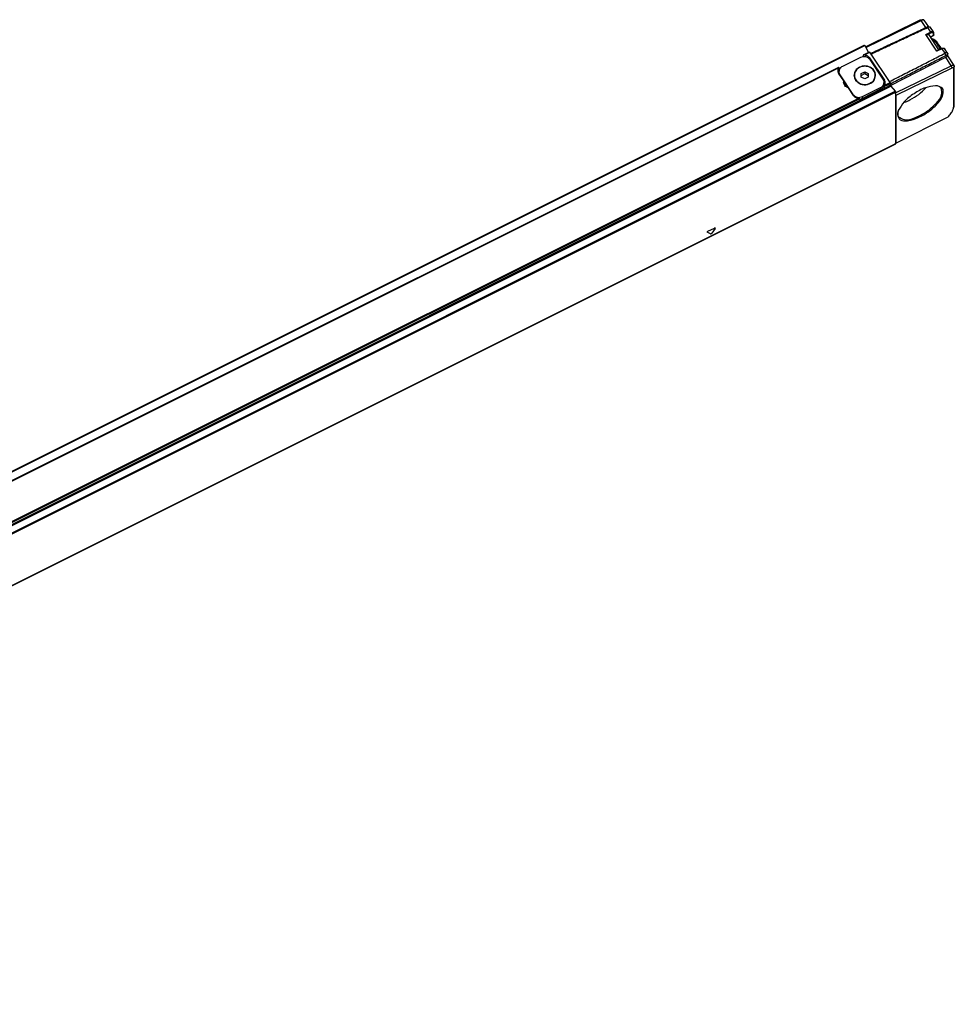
# Model space of a CAD drawing. Header units: millimetres. Extents: x -500 to 846, y -644 to 328.
# Tile 18 of 20: x 528 to 796, y -631 to -349. Entities that reach past the tile are written whole.
import ezdxf

# ---------------------------------------------------------------- set-up
doc = ezdxf.new("R2010")
doc.units = ezdxf.units.MM

# ---------------------------------------------------------------- blocks, each defined once
blk = doc.blocks.new('REGLA_S_CM-1240__8', base_point=(260.61, -637.94))
at = {"color": 7, "linetype": 'Continuous'}
for p, q in [((770.35, -356.6), (786.04, -348.91)), ((770.46, -356.8), (786.3, -349.04)), ((786.34, -348.84), (786.9, -348.88)), ((787.12, -348.99), (788.39, -350.9)), ((789.84, -352.33), (788.99, -351.04)), ((791.42, -357.45), (788.56, -353.16)), ((789.36, -354.24), (789.39, -354.23)), ((789.83, -353.37), (789.79, -353.4)), ((789.89, -353.29), (789.83, -353.37)), ((789.89, -353.29), (789.9, -353.26)), ((789.9, -353.22), (789.9, -352.53)), ((789.9, -353.22), (789.9, -353.26)), ((791.22, -355.88), (790.77, -355.28)), ((277.26, -602.47), (770.02, -356.09)), ((769.8, -358.95), (771.52, -358.09)), ((770.15, -356.22), (771.23, -358.24)), ((792.13, -357.1), (791.14, -357.58)), ((793.9, -358.41), (793.04, -357.13)), ((768.95, -359.65), (763.76, -362.25)), ((769.75, -359), (769.75, -359.42)), ((771.52, -359.76), (775.77, -366.14)), ((771.96, -358.69), (771.61, -358.17)), ((775.44, -365.91), (771.69, -360.28)), ((777.52, -367.66), (793.34, -359.59)), ((795.77, -361.96), (793.92, -359.19)), ((762.69, -362.51), (287.59, -600.06)), ((762.71, -362.52), (762.71, -363.02)), ((763.05, -362.85), (762.71, -363.02)), ((762.76, -364.25), (762.76, -363.75)), ((779.01, -369.82), (794.95, -362.01)), ((779.16, -370.49), (795.19, -362.64)), ((795.62, -373.66), (795.62, -362.68)), ((795.8, -373.06), (795.8, -362.09)), ((764.15, -366.38), (762.69, -364.18)), ((763.03, -364.61), (766.78, -370.24)), ((764.15, -366.98), (764.15, -366.38)), ((767.18, -364.88), (767.18, -364.78)), ((769.18, -364.28), (770.18, -363.78)), ((769.18, -364.78), (769.18, -364.28)), ((769.18, -364.78), (770.18, -364.28)), ((769.18, -365.28), (769.18, -364.78)), ((770.18, -365.78), (769.18, -365.28)), ((770.18, -363.78), (771.18, -364.28)), ((770.18, -363.78), (770.18, -364.28)), ((770.18, -364.28), (771.18, -364.78)), ((771.18, -365.28), (770.18, -365.78)), ((771.18, -364.28), (771.18, -364.78)), ((771.18, -364.78), (771.18, -365.28)), ((773.18, -364.88), (773.18, -364.78)), ((777.41, -366.87), (777.21, -366.57)), ((765.09, -368.21), (764.15, -366.8)), ((766.94, -370.56), (765.48, -368.36)), ((768.71, -372.02), (775.75, -368.5)), ((769.51, -370.87), (774.7, -368.27)), ((774.7, -368.77), (769.51, -371.37)), ((775.7, -366.62), (775.77, -366.74)), ((775.7, -367.27), (775.7, -366.77)), ((775.75, -368), (775.75, -368.5)), ((777.51, -367.12), (777.51, -367.63)), ((777.65, -367.92), (778.88, -369.32)), ((768.71, -371.52), (768.71, -372.02)), ((779.01, -370.12), (779.01, -369.61)), ((779.01, -370.12), (779.16, -370.49)), ((779.01, -370.12), (779.01, -384.17)), ((779.16, -384.24), (779.16, -370.49)), ((795.48, -374.43), (795.66, -373.9)), ((793.93, -376.71), (779.16, -384.24)), ((779, -384.45), (286.24, -630.83)), ((779, -384.45), (779.01, -384.42)), ((779.01, -384.42), (779.01, -384.17)), ((779.01, -384.17), (779.16, -384.24))]:
    blk.add_line(p, q, dxfattribs=at)
at = {"color": 3, "linetype": 'Continuous'}
for p, q in [((786.04, -348.91), (786.3, -349.04)), ((787.66, -351.07), (786.3, -349.04)), ((787.64, -353.05), (789.03, -352.37)), ((788.16, -351.08), (787.91, -350.96)), ((788.16, -351.08), (789.03, -352.37)), ((790.84, -357.85), (787.64, -353.05)), ((788.26, -353.05), (789.12, -352.63)), ((789.8, -353.37), (789.79, -353.4)), ((789.8, -353.37), (789.8, -352.68)), ((277.38, -602.61), (770.15, -356.22)), ((792.23, -357.17), (790.84, -357.85)), ((792.23, -357.17), (793.09, -358.47)), ((769.75, -359.33), (769.49, -359.46)), ((770.11, -358.92), (771.61, -358.17)), ((771.52, -360.07), (771.52, -359.76)), ((777.21, -366.57), (771.96, -358.69)), ((793.09, -358.47), (793.34, -359.1)), ((794.95, -362.01), (793.34, -359.59)), ((793.93, -358.53), (793.75, -359.13)), ((762.55, -362.7), (287.91, -600.02)), ((763.31, -362.55), (762.71, -362.85)), ((795.19, -362.64), (794.95, -362.01)), ((795.8, -362.09), (795.62, -362.68)), ((763.03, -364.68), (763.03, -364.61)), ((775.77, -366.74), (775.77, -366.14)), ((284.88, -614.3), (777.65, -367.92)), ((286.11, -615.7), (778.88, -369.32)), ((774.7, -368.77), (774.7, -368.27)), ((775.75, -368), (777.51, -367.12)), ((777.51, -367.63), (775.75, -368.5)), ((775.91, -367.62), (777.41, -366.87)), ((286.25, -616), (779.01, -369.61)), ((768.71, -371.52), (293.55, -609.1)), ((768.71, -372.02), (293.55, -609.6)), ((768.35, -371.4), (293.71, -608.72)), ((766.78, -370.31), (766.78, -370.24)), ((769.51, -371.37), (769.51, -370.87)), ((795.62, -373.66), (795.8, -373.06)), ((779.01, -384.42), (286.25, -630.8)), ((725.26, -409.44), (727.11, -408.52)), ((727.3, -408.61), (726.37, -410)), ((726, -410.19), (725.08, -409.73))]:
    blk.add_line(p, q, dxfattribs=at)
at = {"color": 7, "linetype": 'Continuous'}
for centre, radius, start, end in [((789.53, -352.53), 0.374, 359.4182, 33.1118), ((794.05, -360.93), 1.52, 101.4107, 118.0439), ((793.71, -358.53), 0.217, 358.6644, 32.3618), ((763.95, -363.32), 1.53, 156.1869, 179.8763), ((763.99, -363.3), 1.56, 180.3465, 214.0378), ((763.99, -363.92), 1.57, 144.8168, 168.5936), ((762.69, -362.52), 0.0148, 1.1693, 117.8171), ((764.32, -363.74), 1.56, 180.3465, 214.0378), ((795.58, -362.08), 0.218, 358.7465, 32.4529), ((764.32, -364.24), 1.56, 180.3465, 181.7519), ((765.62, -366.72), 1.51, 166.8611, 179.9787), ((769.51, -364.77), 2.42, 180.3465, 214.0378), ((769.53, -364.77), 2.35, 180.3465, 214.0378), ((769.53, -364.87), 2.35, 180.3465, 214.0378), ((774.14, -366.78), 1.56, 0.3465, 34.0378), ((774.48, -367.01), 1.56, 0.3465, 34.0378), ((765.62, -367.32), 1.51, 166.8611, 168.5248), ((774.48, -367.61), 1.56, 11.3589, 34.0378), ((774.51, -367), 1.53, 336.1869, 359.8763), ((793.47, -375.78), 1.04, 296.3986, 318.8201)]:
    blk.add_arc(centre, radius, start, end, dxfattribs=at)
at = {"color": 3, "linetype": 'Continuous'}
for centre, radius, start, end in [((789.73, -352.53), 0.171, 294.5505, 358.0694), ((789.73, -353.21), 0.179, 295.3253, 341.5907)]:
    blk.add_arc(centre, radius, start, end, dxfattribs=at)
at = {"color": 7, "linetype": 'Continuous'}
for points, knots in [([(786.04, -348.91), (786.1, -348.89), (786.19, -348.85), (786.3, -348.84), (786.34, -348.84)], [0, 0, 0, 0, 0.1734228, 0.3115723, 0.3115723, 0.3115723, 0.3115723]), ([(786.9, -348.88), (786.81, -348.89), (786.6, -348.9), (786.41, -348.99), (786.3, -349.04)], [0, 0, 0, 0, 0.2762991, 0.6231446, 0.6231446, 0.6231446, 0.6231446]), ([(787.12, -348.99), (787.09, -348.96), (787.03, -348.9), (786.95, -348.89), (786.9, -348.88)], [0, 0, 0, 0, 0.1118065, 0.2479815, 0.2479815, 0.2479815, 0.2479815]), ([(771.84, -358.51), (773.17, -357.88), (775.82, -356.64), (779.83, -354.75), (783.86, -352.86), (786.56, -351.59), (787.91, -350.96)], [0, 0, 0, 0, 4.400304, 8.800608, 13.27895, 17.754203, 17.754203, 17.754203, 17.754203]), ([(771.96, -358.69), (773.31, -358.06), (776.01, -356.79), (780.06, -354.89), (784.11, -352.98), (786.81, -351.71), (788.16, -351.08)], [0, 0, 0, 0, 4.470425, 8.940849, 13.419706, 17.898561, 17.898561, 17.898561, 17.898561]), ([(788.21, -350.89), (788.18, -350.89), (788.12, -350.89), (788.04, -350.91), (787.97, -350.93), (787.93, -350.95), (787.91, -350.96)], [0, 0, 0, 0, 0.0837508, 0.1832558, 0.2443204, 0.3081079, 0.3081079, 0.3081079, 0.3081079]), ([(788.76, -350.94), (788.71, -350.94), (788.58, -350.94), (788.42, -350.98), (788.28, -351.03), (788.2, -351.06), (788.16, -351.08)], [0, 0, 0, 0, 0.1671783, 0.3736029, 0.4963544, 0.6245465, 0.6245465, 0.6245465, 0.6245465]), ([(788.21, -350.89), (788.25, -350.89), (788.35, -350.9), (788.49, -350.91), (788.62, -350.92), (788.72, -350.93), (788.76, -350.94)], [0, 0, 0, 0, 0.140202, 0.2804012, 0.420599, 0.5607957, 0.5607957, 0.5607957, 0.5607957]), ([(788.99, -351.04), (788.98, -351.03), (788.95, -351), (788.9, -350.97), (788.84, -350.94), (788.79, -350.94), (788.76, -350.94)], [0, 0, 0, 0, 0.0560484, 0.1156431, 0.1816351, 0.25612, 0.25612, 0.25612, 0.25612]), ([(787.64, -353.05), (787.7, -353.05), (787.81, -353.04), (787.97, -353.04), (788.12, -353.05), (788.22, -353.05), (788.26, -353.05)], [0, 0, 0, 0, 0.1746461, 0.3309299, 0.494303, 0.6167821, 0.6167821, 0.6167821, 0.6167821]), ([(788.26, -353.05), (788.32, -353.05), (788.44, -353.05), (788.52, -353.12), (788.56, -353.16)], [0, 0, 0, 0, 0.1866098, 0.3292088, 0.3292088, 0.3292088, 0.3292088]), ([(789.79, -353.4), (789.67, -353.46), (789.47, -353.57), (789.23, -353.69), (789.09, -353.76), (789.03, -353.79), (788.99, -353.81)], [0, 0, 0, 0, 0.4245303, 0.6823271, 0.7919587, 0.9015902, 0.9015902, 0.9015902, 0.9015902]), ([(789.02, -353.8), (789.02, -353.8), (789.02, -353.82), (789.02, -353.84), (789.02, -353.84)], [0, 0, 0, 0, 0.02425194, 0.0485351, 0.0485351, 0.0485351, 0.0485351]), ([(789.25, -354.2), (789.49, -354.36), (790.12, -354.77), (790.53, -355.39), (790.78, -355.78)], [0, 0, 0, 0, 0.844821, 2.221811, 2.221811, 2.221811, 2.221811]), ([(789.39, -354.23), (789.59, -354.28), (790.18, -354.41), (790.53, -354.93), (790.77, -355.28)], [0, 0, 0, 0, 0.594693, 1.787396, 1.787396, 1.787396, 1.787396]), ([(790.77, -355.28), (790.98, -355.58), (791.41, -356.19), (791.75, -356.85), (791.93, -357.2)], [0, 0, 0, 0, 1.07998, 2.24185, 2.24185, 2.24185, 2.24185]), ([(770.02, -356.09), (770.04, -356.09), (770.07, -356.1), (770.11, -356.15), (770.13, -356.2), (770.15, -356.22)], [0, 0, 0, 0, 0.0332481, 0.0985388, 0.1897038, 0.1897038, 0.1897038, 0.1897038]), ([(771.52, -358.09), (771.54, -358.09), (771.58, -358.11), (771.6, -358.14), (771.61, -358.17)], [0, 0, 0, 0, 0.039792, 0.1225547, 0.1225547, 0.1225547, 0.1225547]), ([(790.78, -355.78), (790.94, -356.03), (791.26, -356.53), (791.53, -357.05), (791.67, -357.32)], [0, 0, 0, 0, 0.873085, 1.777904, 1.777904, 1.777904, 1.777904]), ([(791.14, -357.58), (791.12, -357.6), (791.06, -357.63), (790.99, -357.69), (790.91, -357.77), (790.86, -357.82), (790.84, -357.85)], [0, 0, 0, 0, 0.090054, 0.1919881, 0.3002292, 0.4102506, 0.4102506, 0.4102506, 0.4102506]), ([(791.22, -355.88), (791.36, -356.08), (791.65, -356.49), (791.88, -356.93), (792, -357.16)], [0, 0, 0, 0, 0.723023, 1.500872, 1.500872, 1.500872, 1.500872]), ([(792.13, -357.1), (792.21, -357.06), (792.33, -357.01), (792.5, -356.97), (792.63, -356.95), (792.79, -356.96), (792.94, -357.01), (793.02, -357.09), (793.04, -357.13)], [0, 0, 0, 0, 0.2490856, 0.3972178, 0.5198673, 0.6484947, 0.8622868, 0.9843372, 0.9843372, 0.9843372, 0.9843372]), ([(771.69, -360.28), (771.3, -359.93), (770.51, -359.22), (769.48, -359.5), (768.95, -359.65)], [0, 0, 0, 0, 1.458004, 2.985336, 2.985336, 2.985336, 2.985336]), ([(769.8, -358.95), (769.79, -358.96), (769.78, -358.96), (769.77, -358.97), (769.76, -358.98), (769.76, -358.99), (769.75, -359)], [0, 0, 0, 0, 0.01825164, 0.03671813, 0.05088206, 0.06515995, 0.06515995, 0.06515995, 0.06515995]), ([(770.11, -358.92), (770.08, -358.92), (770.02, -358.91), (769.94, -358.92), (769.87, -358.93), (769.82, -358.94), (769.8, -358.95)], [0, 0, 0, 0, 0.1004202, 0.1666209, 0.2517615, 0.3186645, 0.3186645, 0.3186645, 0.3186645]), ([(770.11, -358.92), (770.4, -358.99), (770.96, -359.12), (771.34, -359.55), (771.52, -359.76)], [0, 0, 0, 0, 0.864042, 1.681987, 1.681987, 1.681987, 1.681987]), ([(777.21, -366.57), (778.54, -365.89), (781.18, -364.54), (785.15, -362.52), (789.12, -360.5), (791.77, -359.14), (793.09, -358.47)], [0, 0, 0, 0, 4.451207, 8.902414, 13.362017, 17.821621, 17.821621, 17.821621, 17.821621]), ([(777.51, -367.17), (778.83, -366.5), (781.45, -365.16), (785.4, -363.14), (789.37, -361.12), (792.01, -359.77), (793.34, -359.1)], [0, 0, 0, 0, 4.423142, 8.846283, 13.305373, 17.761388, 17.761388, 17.761388, 17.761388]), ([(793.9, -358.41), (793.86, -358.38), (793.78, -358.3), (793.61, -358.3), (793.47, -358.32), (793.35, -358.36), (793.23, -358.4), (793.14, -358.44), (793.09, -358.47)], [0, 0, 0, 0, 0.1423114, 0.3306926, 0.4635161, 0.5748313, 0.694339, 0.8642097, 0.8642097, 0.8642097, 0.8642097]), ([(793.75, -359.13), (793.75, -359.1), (793.73, -359.04), (793.61, -359.01), (793.48, -359.03), (793.39, -359.07), (793.34, -359.1)], [0, 0, 0, 0, 0.0836234, 0.1797189, 0.3169642, 0.488456, 0.488456, 0.488456, 0.488456]), ([(793.75, -359.45), (793.75, -359.39), (793.75, -359.29), (793.75, -359.18), (793.75, -359.13)], [0, 0, 0, 0, 0.1585049, 0.3170107, 0.3170107, 0.3170107, 0.3170107]), ([(793.92, -359.19), (793.91, -359.19), (793.91, -359.18), (793.89, -359.19), (793.87, -359.21), (793.84, -359.25), (793.8, -359.33), (793.77, -359.4), (793.75, -359.45)], [0, 0, 0, 0, 0.0122828, 0.0325565, 0.0515534, 0.0955713, 0.1930896, 0.3271535, 0.3271535, 0.3271535, 0.3271535]), ([(793.93, -359.21), (793.93, -359.16), (793.93, -359.06), (793.93, -358.89), (793.93, -358.72), (793.93, -358.59), (793.93, -358.53)], [0, 0, 0, 0, 0.1521376, 0.3042752, 0.4917752, 0.6792751, 0.6792751, 0.6792751, 0.6792751]), ([(762.55, -362.7), (762.56, -362.68), (762.58, -362.63), (762.62, -362.58), (762.65, -362.54), (762.68, -362.52), (762.69, -362.51)], [0, 0, 0, 0, 0.075424, 0.1370163, 0.19738, 0.23607, 0.23607, 0.23607, 0.23607]), ([(763.76, -362.25), (763.48, -362.43), (762.93, -362.79), (762.81, -363.44), (762.76, -363.75)], [0, 0, 0, 0, 0.968399, 1.874924, 1.874924, 1.874924, 1.874924]), ([(773.28, -364.78), (773.19, -364.31), (773.01, -363.33), (771.75, -362.33), (770.18, -361.98), (768.62, -362.33), (767.36, -363.33), (767.17, -364.31), (767.08, -364.78)], [0, 0, 0, 0, 1.405113, 2.906132, 4.497307, 6.088481, 7.5895, 8.994614, 8.994614, 8.994614, 8.994614]), ([(768.63, -362.56), (768.21, -362.83), (767.39, -363.37), (767.18, -364.32), (767.08, -364.78)], [0, 0, 0, 0, 1.4525, 2.810976, 2.810976, 2.810976, 2.810976]), ([(773.18, -364.78), (773.1, -364.32), (772.92, -363.38), (771.7, -362.41), (770.18, -362.07), (768.67, -362.41), (767.45, -363.38), (767.27, -364.32), (767.18, -364.78)], [0, 0, 0, 0, 1.359787, 2.812386, 4.352232, 5.892078, 7.344678, 8.704465, 8.704465, 8.704465, 8.704465]), ([(773.28, -364.78), (773.27, -364.65), (773.25, -364.39), (773.13, -364.02), (772.96, -363.66), (772.73, -363.33), (772.44, -363.03), (772.11, -362.77), (771.86, -362.62), (771.71, -362.55), (771.69, -362.54), (771.68, -362.53)], [0, 0, 0, 0, 0.391978, 0.782606, 1.176182, 1.576163, 1.985398, 2.406406, 2.841632, 2.869583, 2.897528, 2.897528, 2.897528, 2.897528]), ([(794.95, -362.01), (795.12, -361.93), (795.4, -361.79), (795.67, -361.92), (795.77, -361.96)], [0, 0, 0, 0, 0.5337633, 0.8569584, 0.8569584, 0.8569584, 0.8569584]), ([(795.19, -362.64), (795.3, -362.58), (795.47, -362.5), (795.58, -362.63), (795.62, -362.68)], [0, 0, 0, 0, 0.3106354, 0.4786212, 0.4786212, 0.4786212, 0.4786212]), ([(767.5, -366.13), (767.97, -366.57), (768.93, -367.5), (770.99, -367.55), (772.83, -366.62), (773.14, -365.38), (773.28, -364.78)], [0, 0, 0, 0, 1.881474, 3.873265, 5.787669, 7.543021, 7.543021, 7.543021, 7.543021]), ([(767.59, -366.08), (768.04, -366.52), (768.97, -367.41), (770.95, -367.46), (772.7, -366.59), (773.03, -365.43), (773.18, -364.88)], [0, 0, 0, 0, 1.820782, 3.748321, 5.553218, 7.206877, 7.206877, 7.206877, 7.206877]), ([(768.53, -367.05), (768.35, -366.93), (767.98, -366.7), (767.72, -366.35), (767.59, -366.18)], [0, 0, 0, 0, 0.651207, 1.296351, 1.296351, 1.296351, 1.296351]), ([(773.18, -364.88), (773.05, -365.45), (772.79, -366.63), (771.67, -367.11), (771.08, -367.36)], [0, 0, 0, 0, 1.646684, 3.431724, 3.431724, 3.431724, 3.431724]), ([(765.48, -368.36), (765.1, -368.19), (764.37, -367.86), (764.2, -367.09), (764.11, -366.72)], [0, 0, 0, 0, 1.170888, 2.249352, 2.249352, 2.249352, 2.249352]), ([(774.7, -368.27), (774.99, -368.09), (775.53, -367.73), (775.65, -367.08), (775.7, -366.77)], [0, 0, 0, 0, 0.968399, 1.874924, 1.874924, 1.874924, 1.874924]), ([(774.7, -368.77), (774.99, -368.59), (775.53, -368.23), (775.65, -367.58), (775.7, -367.27)], [0, 0, 0, 0, 0.968399, 1.874924, 1.874924, 1.874924, 1.874924]), ([(775.75, -368), (775.76, -367.97), (775.78, -367.91), (775.82, -367.82), (775.87, -367.72), (775.9, -367.65), (775.91, -367.62)], [0, 0, 0, 0, 0.0746685, 0.1982354, 0.2946935, 0.4096749, 0.4096749, 0.4096749, 0.4096749]), ([(777.41, -366.87), (777.44, -366.91), (777.49, -366.99), (777.51, -367.08), (777.51, -367.12)], [0, 0, 0, 0, 0.1526998, 0.2710369, 0.2710369, 0.2710369, 0.2710369]), ([(777.65, -367.92), (777.61, -367.87), (777.55, -367.78), (777.53, -367.67), (777.51, -367.63)], [0, 0, 0, 0, 0.1751967, 0.3271934, 0.3271934, 0.3271934, 0.3271934]), ([(778.88, -369.32), (778.91, -369.37), (778.98, -369.46), (779, -369.56), (779.01, -369.61)], [0, 0, 0, 0, 0.1751967, 0.3271934, 0.3271934, 0.3271934, 0.3271934]), ([(779.51, -376.07), (779.7, -376.62), (780.17, -377.91), (782.91, -377.84), (785.63, -376.93), (788.68, -375.16), (791.09, -372.88), (792.7, -370.74), (792.71, -368.21), (791.39, -367.91), (790.72, -367.76)], [0, 0, 0, 0, 1.607444, 3.783167, 6.932714, 10.609288, 14.119247, 16.838663, 18.60865, 20.434443, 20.434443, 20.434443, 20.434443]), ([(790.44, -367.74), (789.45, -367.89), (787.25, -368.22), (784.22, -369.97), (781.44, -372.09), (780.29, -374), (779.77, -374.85)], [0, 0, 0, 0, 2.968149, 6.650249, 10.332348, 13.300497, 13.300497, 13.300497, 13.300497]), ([(779.84, -376.65), (780.39, -376.98), (781.8, -377.85), (784.76, -376.88), (787.82, -375.37), (790.4, -373.12), (792.43, -370.77), (792.17, -369.13), (792.07, -368.49)], [0, 0, 0, 0, 1.87075, 4.809996, 8.528885, 12.247774, 15.187021, 17.057771, 17.057771, 17.057771, 17.057771]), ([(783.04, -371.83), (783.93, -371.33), (785.66, -370.37), (787.05, -368.96), (787.72, -368.28)], [0, 0, 0, 0, 3.028807, 5.901815, 5.901815, 5.901815, 5.901815]), ([(790.72, -367.76), (790.67, -367.76), (790.58, -367.75), (790.49, -367.74), (790.44, -367.74)], [0, 0, 0, 0, 0.1385449, 0.2804397, 0.2804397, 0.2804397, 0.2804397]), ([(792.07, -368.49), (791.87, -368.29), (791.42, -367.85), (790.79, -367.78), (790.44, -367.74)], [0, 0, 0, 0, 0.827834, 1.840375, 1.840375, 1.840375, 1.840375]), ([(766.78, -370.24), (767.16, -370.58), (767.95, -371.3), (768.98, -371.02), (769.51, -370.87)], [0, 0, 0, 0, 1.458004, 2.985336, 2.985336, 2.985336, 2.985336]), ([(768.35, -371.4), (768.06, -371.33), (767.5, -371.2), (767.12, -370.77), (766.94, -370.56)], [0, 0, 0, 0, 0.864042, 1.681987, 1.681987, 1.681987, 1.681987]), ([(768.71, -371.52), (768.7, -371.51), (768.67, -371.46), (768.57, -371.44), (768.46, -371.42), (768.39, -371.4), (768.35, -371.4)], [0, 0, 0, 0, 0.0507766, 0.167892, 0.2745452, 0.3857742, 0.3857742, 0.3857742, 0.3857742]), ([(768.71, -371.59), (768.85, -371.58), (769.12, -371.54), (769.38, -371.43), (769.51, -371.37)], [0, 0, 0, 0, 0.4141401, 0.8345004, 0.8345004, 0.8345004, 0.8345004]), ([(781.31, -372.55), (781.6, -372.45), (782.19, -372.24), (782.75, -371.97), (783.04, -371.83)], [0, 0, 0, 0, 0.907996, 1.879286, 1.879286, 1.879286, 1.879286]), ([(779.77, -374.85), (779.72, -375.01), (779.63, -375.31), (779.61, -375.63), (779.6, -375.77)], [0, 0, 0, 0, 0.4945649, 0.9388472, 0.9388472, 0.9388472, 0.9388472]), ([(779.77, -374.85), (779.75, -374.9), (779.72, -374.99), (779.69, -375.08), (779.68, -375.12)], [0, 0, 0, 0, 0.1418947, 0.2804397, 0.2804397, 0.2804397, 0.2804397]), ([(794.25, -376.46), (794.53, -376.13), (795.03, -375.51), (795.34, -374.77), (795.48, -374.43)], [0, 0, 0, 0, 1.298867, 2.387125, 2.387125, 2.387125, 2.387125]), ([(795.48, -374.43), (795.52, -374.3), (795.6, -374.05), (795.61, -373.78), (795.62, -373.66)], [0, 0, 0, 0, 0.4160354, 0.7914752, 0.7914752, 0.7914752, 0.7914752]), ([(795.66, -373.9), (795.7, -373.76), (795.78, -373.48), (795.79, -373.2), (795.8, -373.06)], [0, 0, 0, 0, 0.4480382, 0.8523579, 0.8523579, 0.8523579, 0.8523579]), ([(779.68, -375.12), (779.63, -375.28), (779.53, -375.59), (779.51, -375.92), (779.51, -376.07)], [0, 0, 0, 0, 0.5116755, 0.9713288, 0.9713288, 0.9713288, 0.9713288]), ([(779.6, -375.77), (779.61, -375.93), (779.62, -376.24), (779.77, -376.52), (779.84, -376.65)], [0, 0, 0, 0, 0.4737478, 0.9128704, 0.9128704, 0.9128704, 0.9128704])]:
    blk.add_open_spline(points, degree=3, knots=knots, dxfattribs=at)
at = {"color": 3, "linetype": 'Continuous'}
for points, knots in [([(789.03, -352.37), (789.2, -352.29), (789.47, -352.15), (789.74, -352.28), (789.84, -352.33)], [0, 0, 0, 0, 0.5337633, 0.8569584, 0.8569584, 0.8569584, 0.8569584]), ([(789.03, -352.37), (789.05, -352.42), (789.1, -352.5), (789.12, -352.59), (789.12, -352.63)], [0, 0, 0, 0, 0.1526815, 0.2715371, 0.2715371, 0.2715371, 0.2715371]), ([(789.12, -352.63), (789.3, -352.54), (789.56, -352.4), (789.74, -352.61), (789.8, -352.68)], [0, 0, 0, 0, 0.4970166, 0.765794, 0.765794, 0.765794, 0.765794]), ([(788.98, -353.79), (789.02, -353.77), (789.08, -353.74), (789.19, -353.69), (789.29, -353.63), (789.39, -353.58), (789.5, -353.53), (789.6, -353.47), (789.7, -353.42), (789.77, -353.39), (789.8, -353.37)], [0, 0, 0, 0, 0.1155727, 0.2311453, 0.3467176, 0.4622899, 0.5778619, 0.6934338, 0.8090055, 0.9245771, 0.9245771, 0.9245771, 0.9245771]), ([(792.13, -357.1), (792.15, -357.1), (792.19, -357.11), (792.21, -357.15), (792.23, -357.17)], [0, 0, 0, 0, 0.0407443, 0.1235054, 0.1235054, 0.1235054, 0.1235054]), ([(792.23, -357.17), (792.4, -357.09), (792.67, -356.95), (792.94, -357.08), (793.04, -357.13)], [0, 0, 0, 0, 0.5337633, 0.8569584, 0.8569584, 0.8569584, 0.8569584]), ([(727.3, -408.61), (727.31, -408.56), (727.33, -408.43), (727.19, -408.49), (727.11, -408.52)], [0, 0, 0, 0, 0.1248262, 0.314678, 0.314678, 0.314678, 0.314678]), ([(725.26, -409.44), (725.18, -409.49), (725.05, -409.55), (725.07, -409.68), (725.08, -409.73)], [0, 0, 0, 0, 0.2438877, 0.3689226, 0.3689226, 0.3689226, 0.3689226]), ([(726, -410.19), (726.06, -410.18), (726.21, -410.18), (726.32, -410.06), (726.37, -410)], [0, 0, 0, 0, 0.1901093, 0.4340905, 0.4340905, 0.4340905, 0.4340905])]:
    blk.add_open_spline(points, degree=3, knots=knots, dxfattribs=at)
blk = doc.blocks.new('REGLA_S-470__9', base_point=(260.61, -643.95))
blk.add_blockref('REGLA_S_CM-1240__8', (260.61, -637.94))
blk = doc.blocks.new('ISO1', base_point=(355, -586))
blk.add_blockref('REGLA_S-470__9', (260.61, -643.95))

msp = doc.modelspace()

# ---------------------------------------------------------------- block references
msp.add_blockref('ISO1', (355, -586))

doc.saveas('drawing.dxf')
